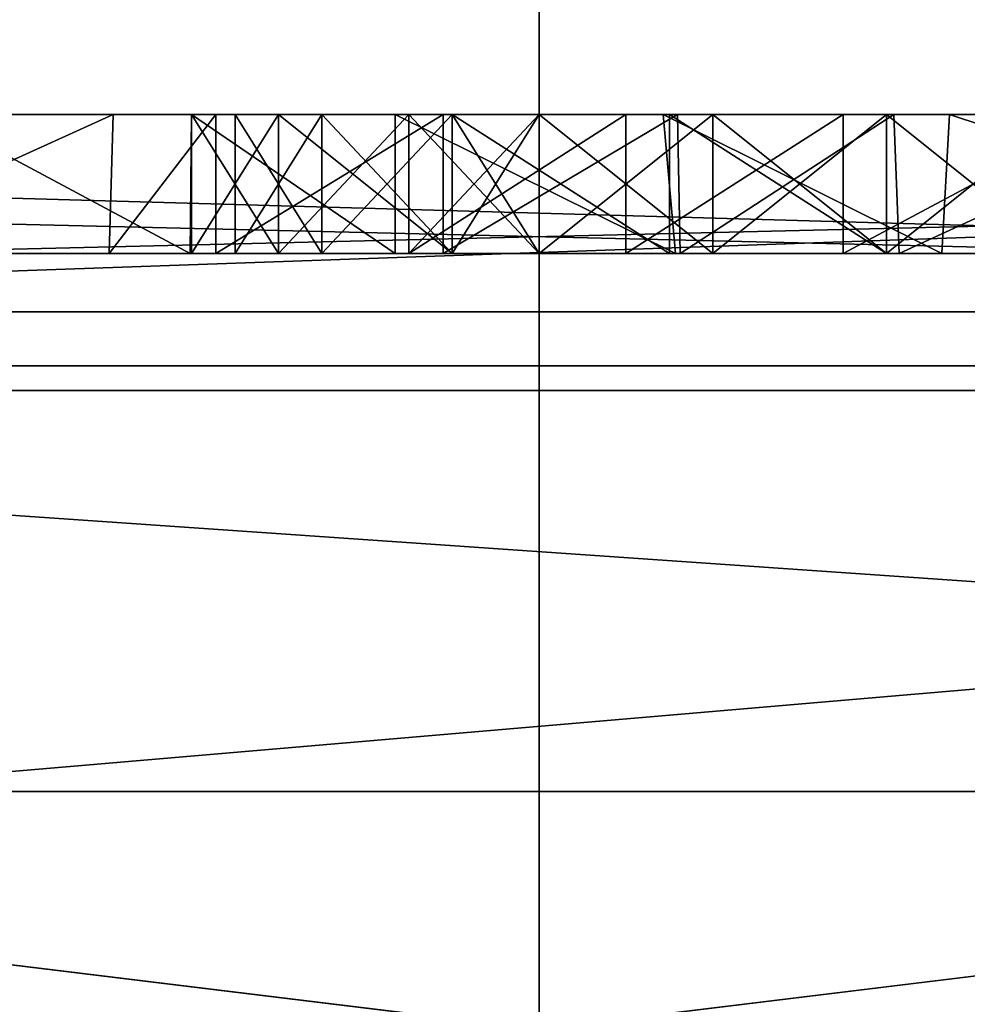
# Model space of a CAD drawing. Header units: millimetres. Extents: x -175 to 175, y 0 to 204.
# Tile 34 of 138: x -150.374 to -149.692, y 81.96 to 82.668. Entities that reach past the tile are written whole.
import ezdxf

# ---------------------------------------------------------------- set-up
doc = ezdxf.new("R2010")
doc.units = ezdxf.units.MM
doc.header["$LTSCALE"] = 65.185185
for name, color, linetype in [('1059', 7, 'CONTINUOUS'), ('1060', 7, 'CONTINUOUS'), ('1061', 7, 'CONTINUOUS'), ('1062', 7, 'CONTINUOUS'), ('1063', 7, 'CONTINUOUS'), ('1064', 7, 'CONTINUOUS'), ('1065', 7, 'CONTINUOUS'), ('1066', 7, 'CONTINUOUS'), ('1067', 7, 'CONTINUOUS'), ('1084', 7, 'CONTINUOUS'), ('1085', 7, 'CONTINUOUS'), ('1086', 7, 'CONTINUOUS'), ('1087', 7, 'CONTINUOUS'), ('1088', 7, 'CONTINUOUS'), ('1089', 7, 'CONTINUOUS'), ('1090', 7, 'CONTINUOUS'), ('1091', 7, 'CONTINUOUS'), ('1092', 7, 'CONTINUOUS'), ('1093', 7, 'CONTINUOUS'), ('1094', 7, 'CONTINUOUS'), ('1095', 7, 'CONTINUOUS'), ('1096', 7, 'CONTINUOUS'), ('1097', 7, 'CONTINUOUS'), ('1098', 7, 'CONTINUOUS'), ('1099', 7, 'CONTINUOUS'), ('1100', 7, 'CONTINUOUS'), ('1108', 7, 'CONTINUOUS'), ('1116', 7, 'CONTINUOUS'), ('1117', 7, 'CONTINUOUS'), ('1118', 7, 'CONTINUOUS'), ('1119', 7, 'CONTINUOUS'), ('1120', 7, 'CONTINUOUS'), ('1121', 7, 'CONTINUOUS'), ('1122', 7, 'CONTINUOUS'), ('1123', 7, 'CONTINUOUS'), ('1124', 7, 'CONTINUOUS'), ('1152', 7, 'CONTINUOUS'), ('1171', 7, 'CONTINUOUS'), ('1176', 7, 'CONTINUOUS'), ('1188', 7, 'CONTINUOUS'), ('1189', 7, 'CONTINUOUS'), ('1191', 7, 'CONTINUOUS'), ('1192', 7, 'CONTINUOUS'), ('1200', 7, 'CONTINUOUS'), ('1201', 7, 'CONTINUOUS'), ('857', 7, 'CONTINUOUS'), ('867', 7, 'CONTINUOUS'), ('875', 7, 'CONTINUOUS'), ('876', 7, 'CONTINUOUS'), ('900', 7, 'CONTINUOUS'), ('902', 7, 'CONTINUOUS'), ('903', 7, 'CONTINUOUS'), ('946', 7, 'CONTINUOUS'), ('947', 7, 'CONTINUOUS'), ('948', 7, 'CONTINUOUS'), ('949', 7, 'CONTINUOUS'), ('950', 7, 'CONTINUOUS'), ('954', 7, 'CONTINUOUS'), ('955', 7, 'CONTINUOUS')]:
    doc.layers.add(name, color=color, linetype=linetype)

msp = doc.modelspace()

# ---------------------------------------------------------------- linework, layer by layer
at = {"layer": '1059', "color": 7, "linetype": 'CONTINUOUS', "true_color": 0xe0f2ff}
for points in [[(-150, 82.5, 11.01596), (-150, 82.6, 11.01596), (-150.0625, 82.5, 10.98404), (-150, 82.5, 11.01596)], [(-150.0625, 82.5, 10.98404), (-150, 82.6, 11.01596), (-150.0625, 82.6, 10.98404), (-150.0625, 82.5, 10.98404)]]:
    msp.add_3dface(points, dxfattribs=at)
at = {"layer": '1060', "color": 7, "linetype": 'CONTINUOUS', "true_color": 0xe0f2ff}
for points in [[(-150.0625, 82.5, 10.98404), (-150.0625, 82.6, 10.98404), (-150.1875, 82.6, 10.8883), (-150.0625, 82.5, 10.98404)], [(-150.1875, 82.5, 10.8883), (-150.0625, 82.5, 10.98404), (-150.1875, 82.6, 10.8883), (-150.1875, 82.5, 10.8883)]]:
    msp.add_3dface(points, dxfattribs=at)
at = {"layer": '1061', "color": 7, "linetype": 'CONTINUOUS', "true_color": 0xe0f2ff}
for points in [[(-150.1875, 82.5, 10.8883), (-150.1875, 82.6, 10.8883), (-150.25, 82.6, 10.72872), (-150.1875, 82.5, 10.8883)], [(-150.25, 82.5, 10.72872), (-150.1875, 82.5, 10.8883), (-150.25, 82.6, 10.72872), (-150.25, 82.5, 10.72872)]]:
    msp.add_3dface(points, dxfattribs=at)
at = {"layer": '1062', "color": 7, "linetype": 'CONTINUOUS', "true_color": 0xe0f2ff}
for points in [[(-150.25, 82.5, 10.72872), (-150.25, 82.6, 10.72872), (-150.25, 82.5, 10.63298), (-150.25, 82.5, 10.72872)], [(-150.25, 82.5, 10.63298), (-150.25, 82.6, 10.72872), (-150.25, 82.6, 10.63298), (-150.25, 82.5, 10.63298)]]:
    msp.add_3dface(points, dxfattribs=at)
at = {"layer": '1063', "color": 7, "linetype": 'CONTINUOUS', "true_color": 0xe0f2ff}
for points in [[(-150.25, 82.5, 10.63298), (-150.25, 82.6, 10.63298), (-150.1875, 82.6, 10.4734), (-150.25, 82.5, 10.63298)], [(-150.1875, 82.5, 10.4734), (-150.25, 82.5, 10.63298), (-150.1875, 82.6, 10.4734), (-150.1875, 82.5, 10.4734)]]:
    msp.add_3dface(points, dxfattribs=at)
at = {"layer": '1064', "color": 7, "linetype": 'CONTINUOUS', "true_color": 0xe0f2ff}
for points in [[(-150.1875, 82.5, 10.4734), (-150.1875, 82.6, 10.4734), (-150.09375, 82.6, 10.37766), (-150.1875, 82.5, 10.4734)], [(-150.09375, 82.5, 10.37766), (-150.1875, 82.5, 10.4734), (-150.09375, 82.6, 10.37766), (-150.09375, 82.5, 10.37766)]]:
    msp.add_3dface(points, dxfattribs=at)
at = {"layer": '1065', "color": 7, "linetype": 'CONTINUOUS', "true_color": 0xe0f2ff}
for points in [[(-150.09375, 82.5, 10.37766), (-150.09375, 82.6, 10.37766), (-149.9375, 82.6, 10.28191), (-150.09375, 82.5, 10.37766)], [(-149.9375, 82.5, 10.28191), (-150.09375, 82.5, 10.37766), (-149.9375, 82.6, 10.28191), (-149.9375, 82.5, 10.28191)]]:
    msp.add_3dface(points, dxfattribs=at)
at = {"layer": '1066', "color": 7, "linetype": 'CONTINUOUS', "true_color": 0xe0f2ff}
for points in [[(-149.9375, 82.5, 10.28191), (-149.9375, 82.6, 10.28191), (-149.78125, 82.6, 10.25), (-149.9375, 82.5, 10.28191)], [(-149.78125, 82.5, 10.25), (-149.9375, 82.5, 10.28191), (-149.78125, 82.6, 10.25), (-149.78125, 82.5, 10.25)]]:
    msp.add_3dface(points, dxfattribs=at)
at = {"layer": '1067', "color": 7, "linetype": 'CONTINUOUS', "true_color": 0xe0f2ff}
for points in [[(-149.78125, 82.5, 10.25), (-149.78125, 82.6, 10.25), (-149.59375, 82.6, 10.25), (-149.78125, 82.5, 10.25)], [(-149.59375, 82.5, 10.25), (-149.78125, 82.5, 10.25), (-149.59375, 82.6, 10.25), (-149.59375, 82.5, 10.25)]]:
    msp.add_3dface(points, dxfattribs=at)
at = {"layer": '1084', "color": 7, "linetype": 'CONTINUOUS', "true_color": 0xe0f2ff}
for points in [[(-149.625, 82.5, 11.75), (-149.625, 82.6, 11.75), (-149.75, 82.6, 11.75), (-149.625, 82.5, 11.75)], [(-149.75, 82.5, 11.75), (-149.625, 82.5, 11.75), (-149.75, 82.6, 11.75), (-149.75, 82.5, 11.75)]]:
    msp.add_3dface(points, dxfattribs=at)
at = {"layer": '1085', "color": 7, "linetype": 'CONTINUOUS', "true_color": 0xe0f2ff}
for points in [[(-149.75, 82.5, 11.75), (-149.75, 82.6, 11.75), (-149.90625, 82.6, 11.71809), (-149.75, 82.5, 11.75)], [(-149.90625, 82.5, 11.71809), (-149.75, 82.5, 11.75), (-149.90625, 82.6, 11.71809), (-149.90625, 82.5, 11.71809)]]:
    msp.add_3dface(points, dxfattribs=at)
at = {"layer": '1086', "color": 7, "linetype": 'CONTINUOUS', "true_color": 0xe0f2ff}
for points in [[(-149.90625, 82.5, 11.71809), (-149.90625, 82.6, 11.71809), (-150.0625, 82.6, 11.62234), (-149.90625, 82.5, 11.71809)], [(-150.0625, 82.5, 11.62234), (-149.90625, 82.5, 11.71809), (-150.0625, 82.6, 11.62234), (-150.0625, 82.5, 11.62234)]]:
    msp.add_3dface(points, dxfattribs=at)
at = {"layer": '1087', "color": 7, "linetype": 'CONTINUOUS', "true_color": 0xe0f2ff}
for points in [[(-150.0625, 82.5, 11.62234), (-150.0625, 82.6, 11.62234), (-150.15625, 82.6, 11.5266), (-150.0625, 82.5, 11.62234)], [(-150.15625, 82.5, 11.5266), (-150.0625, 82.5, 11.62234), (-150.15625, 82.6, 11.5266), (-150.15625, 82.5, 11.5266)]]:
    msp.add_3dface(points, dxfattribs=at)
at = {"layer": '1088', "color": 7, "linetype": 'CONTINUOUS', "true_color": 0xe0f2ff}
for points in [[(-150.15625, 82.5, 11.5266), (-150.15625, 82.6, 11.5266), (-150.21875, 82.6, 11.36702), (-150.15625, 82.5, 11.5266)], [(-150.21875, 82.5, 11.36702), (-150.15625, 82.5, 11.5266), (-150.21875, 82.6, 11.36702), (-150.21875, 82.5, 11.36702)]]:
    msp.add_3dface(points, dxfattribs=at)
at = {"layer": '1089', "color": 7, "linetype": 'CONTINUOUS', "true_color": 0xe0f2ff}
for points in [[(-150.21875, 82.5, 11.36702), (-150.21875, 82.6, 11.36702), (-150.21875, 82.5, 11.27128), (-150.21875, 82.5, 11.36702)], [(-150.21875, 82.5, 11.27128), (-150.21875, 82.6, 11.36702), (-150.21875, 82.6, 11.27128), (-150.21875, 82.5, 11.27128)]]:
    msp.add_3dface(points, dxfattribs=at)
at = {"layer": '1090', "color": 7, "linetype": 'CONTINUOUS', "true_color": 0xe0f2ff}
for points in [[(-150.21875, 82.5, 11.27128), (-150.21875, 82.6, 11.27128), (-150.15625, 82.6, 11.14362), (-150.21875, 82.5, 11.27128)], [(-150.15625, 82.5, 11.14362), (-150.21875, 82.5, 11.27128), (-150.15625, 82.6, 11.14362), (-150.15625, 82.5, 11.14362)]]:
    msp.add_3dface(points, dxfattribs=at)
at = {"layer": '1091', "color": 7, "linetype": 'CONTINUOUS', "true_color": 0xe0f2ff}
for points in [[(-150.15625, 82.5, 11.14362), (-150.15625, 82.6, 11.14362), (-150.0625, 82.6, 11.04787), (-150.15625, 82.5, 11.14362)], [(-150.0625, 82.5, 11.04787), (-150.15625, 82.5, 11.14362), (-150.0625, 82.6, 11.04787), (-150.0625, 82.5, 11.04787)]]:
    msp.add_3dface(points, dxfattribs=at)
at = {"layer": '1092', "color": 7, "linetype": 'CONTINUOUS', "true_color": 0xe0f2ff}
for points in [[(-150, 82.6, 11.01596), (-150, 82.5, 11.01596), (-150.0625, 82.6, 11.04787), (-150, 82.6, 11.01596)], [(-150, 82.5, 11.01596), (-150.0625, 82.5, 11.04787), (-150.0625, 82.6, 11.04787), (-150, 82.5, 11.01596)]]:
    msp.add_3dface(points, dxfattribs=at)
at = {"layer": '1093', "color": 7, "linetype": 'CONTINUOUS', "true_color": 0xe0f2ff}
for points in [[(-149.75, 82.5, 10.40957), (-149.75, 82.6, 10.40957), (-149.875, 82.6, 10.44149), (-149.75, 82.5, 10.40957)], [(-149.875, 82.5, 10.44149), (-149.75, 82.5, 10.40957), (-149.875, 82.6, 10.44149), (-149.875, 82.5, 10.44149)]]:
    msp.add_3dface(points, dxfattribs=at)
at = {"layer": '1094', "color": 7, "linetype": 'CONTINUOUS', "true_color": 0xe0f2ff}
for points in [[(-149.875, 82.5, 10.44149), (-149.875, 82.6, 10.44149), (-150, 82.6, 10.50532), (-149.875, 82.5, 10.44149)], [(-150, 82.5, 10.50532), (-149.875, 82.5, 10.44149), (-150, 82.6, 10.50532), (-150, 82.5, 10.50532)]]:
    msp.add_3dface(points, dxfattribs=at)
at = {"layer": '1095', "color": 7, "linetype": 'CONTINUOUS', "true_color": 0xe0f2ff}
for points in [[(-150, 82.5, 10.50532), (-150, 82.6, 10.50532), (-150.09375, 82.6, 10.63298), (-150, 82.5, 10.50532)], [(-150.09375, 82.5, 10.63298), (-150, 82.5, 10.50532), (-150.09375, 82.6, 10.63298), (-150.09375, 82.5, 10.63298)]]:
    msp.add_3dface(points, dxfattribs=at)
at = {"layer": '1096', "color": 7, "linetype": 'CONTINUOUS', "true_color": 0xe0f2ff}
for points in [[(-150.09375, 82.5, 10.63298), (-150.09375, 82.6, 10.63298), (-150.09375, 82.5, 10.72872), (-150.09375, 82.5, 10.63298)], [(-150.09375, 82.5, 10.72872), (-150.09375, 82.6, 10.63298), (-150.09375, 82.6, 10.72872), (-150.09375, 82.5, 10.72872)]]:
    msp.add_3dface(points, dxfattribs=at)
at = {"layer": '1097', "color": 7, "linetype": 'CONTINUOUS', "true_color": 0xe0f2ff}
for points in [[(-150.09375, 82.5, 10.72872), (-150.09375, 82.6, 10.72872), (-150, 82.6, 10.85638), (-150.09375, 82.5, 10.72872)], [(-150, 82.5, 10.85638), (-150.09375, 82.5, 10.72872), (-150, 82.6, 10.85638), (-150, 82.5, 10.85638)]]:
    msp.add_3dface(points, dxfattribs=at)
at = {"layer": '1098', "color": 7, "linetype": 'CONTINUOUS', "true_color": 0xe0f2ff}
for points in [[(-150, 82.5, 10.85638), (-150, 82.6, 10.85638), (-149.875, 82.6, 10.92021), (-150, 82.5, 10.85638)], [(-149.875, 82.5, 10.92021), (-150, 82.5, 10.85638), (-149.875, 82.6, 10.92021), (-149.875, 82.5, 10.92021)]]:
    msp.add_3dface(points, dxfattribs=at)
at = {"layer": '1099', "color": 7, "linetype": 'CONTINUOUS', "true_color": 0xe0f2ff}
for points in [[(-149.875, 82.5, 10.92021), (-149.875, 82.6, 10.92021), (-149.75, 82.6, 10.95213), (-149.875, 82.5, 10.92021)], [(-149.75, 82.5, 10.95213), (-149.875, 82.5, 10.92021), (-149.75, 82.6, 10.95213), (-149.75, 82.5, 10.95213)]]:
    msp.add_3dface(points, dxfattribs=at)
at = {"layer": '1100', "color": 7, "linetype": 'CONTINUOUS', "true_color": 0xe0f2ff}
for points in [[(-149.75, 82.5, 10.95213), (-149.75, 82.6, 10.95213), (-149.625, 82.6, 10.95213), (-149.75, 82.5, 10.95213)], [(-149.625, 82.5, 10.95213), (-149.75, 82.5, 10.95213), (-149.625, 82.6, 10.95213), (-149.625, 82.5, 10.95213)]]:
    msp.add_3dface(points, dxfattribs=at)
at = {"layer": '1108', "color": 7, "linetype": 'CONTINUOUS', "true_color": 0xe0f2ff}
for points in [[(-149.75, 82.6, 10.40957), (-149.75, 82.5, 10.40957), (-149.625, 82.5, 10.40957), (-149.75, 82.6, 10.40957)], [(-149.75, 82.6, 10.40957), (-149.625, 82.5, 10.40957), (-149.625, 82.6, 10.40957), (-149.75, 82.6, 10.40957)]]:
    msp.add_3dface(points, dxfattribs=at)
at = {"layer": '1116', "color": 7, "linetype": 'CONTINUOUS', "true_color": 0xe0f2ff}
for points in [[(-149.625, 82.5, 11.07979), (-149.625, 82.6, 11.07979), (-149.75, 82.6, 11.07979), (-149.625, 82.5, 11.07979)], [(-149.75, 82.5, 11.07979), (-149.625, 82.5, 11.07979), (-149.75, 82.6, 11.07979), (-149.75, 82.5, 11.07979)]]:
    msp.add_3dface(points, dxfattribs=at)
at = {"layer": '1117', "color": 7, "linetype": 'CONTINUOUS', "true_color": 0xe0f2ff}
for points in [[(-149.75, 82.5, 11.07979), (-149.75, 82.6, 11.07979), (-149.875, 82.6, 11.1117), (-149.75, 82.5, 11.07979)], [(-149.875, 82.5, 11.1117), (-149.75, 82.5, 11.07979), (-149.875, 82.6, 11.1117), (-149.875, 82.5, 11.1117)]]:
    msp.add_3dface(points, dxfattribs=at)
at = {"layer": '1118', "color": 7, "linetype": 'CONTINUOUS', "true_color": 0xe0f2ff}
for points in [[(-149.875, 82.5, 11.1117), (-149.875, 82.6, 11.1117), (-150, 82.6, 11.20745), (-149.875, 82.5, 11.1117)], [(-150, 82.5, 11.20745), (-149.875, 82.5, 11.1117), (-150, 82.6, 11.20745), (-150, 82.5, 11.20745)]]:
    msp.add_3dface(points, dxfattribs=at)
at = {"layer": '1119', "color": 7, "linetype": 'CONTINUOUS', "true_color": 0xe0f2ff}
for points in [[(-150, 82.5, 11.20745), (-150, 82.6, 11.20745), (-150.0625, 82.6, 11.30319), (-150, 82.5, 11.20745)], [(-150.0625, 82.5, 11.30319), (-150, 82.5, 11.20745), (-150.0625, 82.6, 11.30319), (-150.0625, 82.5, 11.30319)]]:
    msp.add_3dface(points, dxfattribs=at)
at = {"layer": '1120', "color": 7, "linetype": 'CONTINUOUS', "true_color": 0xe0f2ff}
for points in [[(-150.0625, 82.5, 11.30319), (-150.0625, 82.6, 11.30319), (-150.0625, 82.5, 11.36702), (-150.0625, 82.5, 11.30319)], [(-150.0625, 82.5, 11.36702), (-150.0625, 82.6, 11.30319), (-150.0625, 82.6, 11.36702), (-150.0625, 82.5, 11.36702)]]:
    msp.add_3dface(points, dxfattribs=at)
at = {"layer": '1121', "color": 7, "linetype": 'CONTINUOUS', "true_color": 0xe0f2ff}
for points in [[(-150.0625, 82.5, 11.36702), (-150.0625, 82.6, 11.36702), (-150, 82.6, 11.46277), (-150.0625, 82.5, 11.36702)], [(-150, 82.5, 11.46277), (-150.0625, 82.5, 11.36702), (-150, 82.6, 11.46277), (-150, 82.5, 11.46277)]]:
    msp.add_3dface(points, dxfattribs=at)
at = {"layer": '1122', "color": 7, "linetype": 'CONTINUOUS', "true_color": 0xe0f2ff}
for points in [[(-150, 82.5, 11.46277), (-150, 82.6, 11.46277), (-149.875, 82.6, 11.55851), (-150, 82.5, 11.46277)], [(-149.875, 82.5, 11.55851), (-150, 82.5, 11.46277), (-149.875, 82.6, 11.55851), (-149.875, 82.5, 11.55851)]]:
    msp.add_3dface(points, dxfattribs=at)
at = {"layer": '1123', "color": 7, "linetype": 'CONTINUOUS', "true_color": 0xe0f2ff}
for points in [[(-149.875, 82.5, 11.55851), (-149.875, 82.6, 11.55851), (-149.75, 82.6, 11.59043), (-149.875, 82.5, 11.55851)], [(-149.75, 82.5, 11.59043), (-149.875, 82.5, 11.55851), (-149.75, 82.6, 11.59043), (-149.75, 82.5, 11.59043)]]:
    msp.add_3dface(points, dxfattribs=at)
at = {"layer": '1124', "color": 7, "linetype": 'CONTINUOUS', "true_color": 0xe0f2ff}
for points in [[(-149.625, 82.6, 11.59043), (-149.625, 82.5, 11.59043), (-149.75, 82.5, 11.59043), (-149.625, 82.6, 11.59043)], [(-149.625, 82.6, 11.59043), (-149.75, 82.5, 11.59043), (-149.75, 82.6, 11.59043), (-149.625, 82.6, 11.59043)]]:
    msp.add_3dface(points, dxfattribs=at)
at = {"layer": '1152', "color": 7, "linetype": 'CONTINUOUS', "true_color": 0xe0f2ff}
for points in [[(-153.70188, 82.6, 16.38685), (-146.29812, 82.6, 16.38684), (-153.91305, 82.41915, 16.92696), (-153.70188, 82.6, 16.38685)], [(-153.91305, 82.41915, 16.92696), (-146.29812, 82.6, 16.38684), (-146.08695, 82.41915, 16.92696), (-153.91305, 82.41915, 16.92696)], [(-150, 81.94202, 17.73949), (-158.86974, 81.94202, 15.36284), (-153.91305, 82.41915, 16.92696), (-150, 81.94202, 17.73949)], [(-150, 81.94202, 17.73949), (-153.91305, 82.41915, 16.92696), (-146.08695, 82.41915, 16.92696), (-150, 81.94202, 17.73949)], [(-141.13026, 81.94202, 15.36284), (-150, 81.94202, 17.73949), (-146.08695, 82.41915, 16.92696), (-141.13026, 81.94202, 15.36284)]]:
    msp.add_3dface(points, dxfattribs=at)
at = {"layer": '1171', "color": 7, "linetype": 'CONTINUOUS', "true_color": 0xe0f2ff}
for points in [[(-147.5, 82.6, -7.8275), (-147.5, 82.45815, -7.4786), (-152.5, 82.6, -7.8275), (-147.5, 82.6, -7.8275)], [(-152.5, 82.6, -7.8275), (-147.5, 82.45815, -7.4786), (-152.5, 82.45815, -7.4786), (-152.5, 82.6, -7.8275)], [(-147.5, 82.11309, -7.32767), (-152.5, 82.11309, -7.32767), (-152.5, 82.45815, -7.4786), (-147.5, 82.11309, -7.32767)], [(-147.5, 82.45815, -7.4786), (-147.5, 82.11309, -7.32767), (-152.5, 82.45815, -7.4786), (-147.5, 82.45815, -7.4786)]]:
    msp.add_3dface(points, dxfattribs=at)
at = {"layer": '1176', "color": 7, "linetype": 'CONTINUOUS', "true_color": 0xe0f2ff}
for points in [[(-152.82291, 82.6, 9.52233), (-152.82291, 82.40141, 9.03387), (-147.17709, 82.6, 9.52233), (-152.82291, 82.6, 9.52233)], [(-147.17709, 82.6, 9.52233), (-152.82291, 82.40141, 9.03387), (-147.17709, 82.40141, 9.03387), (-147.17709, 82.6, 9.52233)], [(-152.82291, 81.91832, 8.82257), (-147.17709, 81.91832, 8.82257), (-147.17709, 82.40141, 9.03387), (-152.82291, 81.91832, 8.82257)], [(-152.82291, 82.40141, 9.03387), (-152.82291, 81.91832, 8.82257), (-147.17709, 82.40141, 9.03387), (-152.82291, 82.40141, 9.03387)]]:
    msp.add_3dface(points, dxfattribs=at)
at = {"layer": '1188', "color": 7, "linetype": 'CONTINUOUS', "true_color": 0xe0f2ff}
for points in [[(-149.91065, 82.6, 14.49597), (-149.70454, 82.6, 14.54923), (-153.70188, 82.6, 16.38685), (-149.91065, 82.6, 14.49597)], [(-150.25008, 82.6, 14.5111), (-149.91065, 82.6, 14.49597), (-153.70188, 82.6, 16.38685), (-150.25008, 82.6, 14.5111)], [(-149.70454, 82.6, 14.54923), (-149.39422, 82.6, 14.46496), (-153.70188, 82.6, 16.38685), (-149.70454, 82.6, 14.54923)], [(-149.39422, 82.6, 14.46496), (-149.01442, 82.6, 14.32403), (-153.70188, 82.6, 16.38685), (-149.39422, 82.6, 14.46496)], [(-150.4381, 82.6, 14.54945), (-150.25008, 82.6, 14.5111), (-153.70188, 82.6, 16.38685), (-150.4381, 82.6, 14.54945)], [(-149.01442, 82.6, 14.32403), (-148.83799, 82.6, 14.47624), (-153.70188, 82.6, 16.38685), (-149.01442, 82.6, 14.32403)], [(-148.83799, 82.6, 14.47624), (-148.59619, 82.6, 14.54301), (-153.70188, 82.6, 16.38685), (-148.83799, 82.6, 14.47624)], [(-148.59619, 82.6, 14.54301), (-148.32611, 82.6, 14.5455), (-153.70188, 82.6, 16.38685), (-148.59619, 82.6, 14.54301)], [(-148.32611, 82.6, 14.5455), (-148.12866, 82.6, 14.48352), (-153.70188, 82.6, 16.38685), (-148.32611, 82.6, 14.5455)], [(-148.12866, 82.6, 14.48352), (-147.65592, 82.6, 14.929), (-153.70188, 82.6, 16.38685), (-148.12866, 82.6, 14.48352)], [(-147.65592, 82.6, 14.929), (-147.49433, 82.6, 14.929), (-153.70188, 82.6, 16.38685), (-147.65592, 82.6, 14.929)], [(-147.49433, 82.6, 14.929), (-146.29812, 82.6, 16.38684), (-153.70188, 82.6, 16.38685), (-147.49433, 82.6, 14.929)], [(-152.0625, 82.6, 10.25), (-152.82291, 82.6, 9.52233), (-147.17709, 82.6, 9.52233), (-152.0625, 82.6, 10.25)], [(-151.875, 82.6, 10.25), (-152.0625, 82.6, 10.25), (-147.17709, 82.6, 9.52233), (-151.875, 82.6, 10.25)], [(-151.15625, 82.6, 10.25), (-151.875, 82.6, 10.25), (-147.17709, 82.6, 9.52233), (-151.15625, 82.6, 10.25)], [(-150.96875, 82.6, 10.25), (-151.15625, 82.6, 10.25), (-147.17709, 82.6, 9.52233), (-150.96875, 82.6, 10.25)], [(-150.8125, 82.6, 10.28191), (-150.96875, 82.6, 10.25), (-147.17709, 82.6, 9.52233), (-150.8125, 82.6, 10.28191)], [(-150.65625, 82.6, 10.37766), (-150.8125, 82.6, 10.28191), (-147.17709, 82.6, 9.52233), (-150.65625, 82.6, 10.37766)], [(-150.5625, 82.6, 10.4734), (-150.65625, 82.6, 10.37766), (-149.9375, 82.6, 10.28191), (-150.5625, 82.6, 10.4734)], [(-149.9375, 82.6, 10.28191), (-150.65625, 82.6, 10.37766), (-147.17709, 82.6, 9.52233), (-149.9375, 82.6, 10.28191)], [(-150.5, 82.6, 10.63298), (-150.5625, 82.6, 10.4734), (-150.09375, 82.6, 10.37766), (-150.5, 82.6, 10.63298)], [(-150.09375, 82.6, 10.37766), (-150.5625, 82.6, 10.4734), (-149.9375, 82.6, 10.28191), (-150.09375, 82.6, 10.37766)], [(-150.30646, 82.6, 14.36569), (-150.52759, 82.6, 14.40523), (-150.5, 82.6, 10.72872), (-150.30646, 82.6, 14.36569)], [(-150.30646, 82.6, 14.36569), (-150.5, 82.6, 10.72872), (-150.25, 82.6, 10.63298), (-150.30646, 82.6, 14.36569)], [(-150.5, 82.6, 10.72872), (-150.5, 82.6, 10.63298), (-150.09375, 82.6, 10.37766), (-150.5, 82.6, 10.72872)], [(-150.25, 82.6, 10.63298), (-150.5, 82.6, 10.72872), (-150.1875, 82.6, 10.4734), (-150.25, 82.6, 10.63298)], [(-150.1875, 82.6, 10.4734), (-150.5, 82.6, 10.72872), (-150.09375, 82.6, 10.37766), (-150.1875, 82.6, 10.4734)], [(-150.23263, 82.6, 14.16444), (-150.30646, 82.6, 14.36569), (-150.23263, 82.6, 13.46357), (-150.23263, 82.6, 14.16444)], [(-150.23263, 82.6, 13.46357), (-150.30646, 82.6, 14.36569), (-150.25, 82.6, 10.72872), (-150.23263, 82.6, 13.46357)], [(-150.25, 82.6, 10.72872), (-150.30646, 82.6, 14.36569), (-150.25, 82.6, 10.63298), (-150.25, 82.6, 10.72872)], [(-150.10362, 82.6, 14.36193), (-149.91065, 82.6, 14.49597), (-150.25008, 82.6, 14.5111), (-150.10362, 82.6, 14.36193)], [(-150.23263, 82.6, 13.46357), (-150.25, 82.6, 10.72872), (-150.21875, 82.6, 11.27128), (-150.23263, 82.6, 13.46357)], [(-150.25, 82.6, 10.72872), (-150.1875, 82.6, 10.8883), (-150.21875, 82.6, 11.27128), (-150.25, 82.6, 10.72872)], [(-150.06905, 82.6, 13.46357), (-150.23263, 82.6, 13.46357), (-150.15625, 82.6, 11.5266), (-150.06905, 82.6, 13.46357)], [(-150.15625, 82.6, 11.5266), (-150.23263, 82.6, 13.46357), (-150.21875, 82.6, 11.36702), (-150.15625, 82.6, 11.5266)], [(-150.21875, 82.6, 11.36702), (-150.23263, 82.6, 13.46357), (-150.21875, 82.6, 11.27128), (-150.21875, 82.6, 11.36702)], [(-150.21875, 82.6, 11.27128), (-150.1875, 82.6, 10.8883), (-150.15625, 82.6, 11.14362), (-150.21875, 82.6, 11.27128)], [(-150.1875, 82.6, 10.8883), (-150.0625, 82.6, 10.98404), (-150.15625, 82.6, 11.14362), (-150.1875, 82.6, 10.8883)], [(-150.0625, 82.6, 11.62234), (-150.06905, 82.6, 13.46357), (-150.15625, 82.6, 11.5266), (-150.0625, 82.6, 11.62234)], [(-150.15625, 82.6, 11.14362), (-150.0625, 82.6, 10.98404), (-150.0625, 82.6, 11.04787), (-150.15625, 82.6, 11.14362)], [(-150.06905, 82.6, 14.22495), (-150.06905, 82.6, 13.46357), (-150.0625, 82.6, 11.62234), (-150.06905, 82.6, 14.22495)], [(-149.90035, 82.6, 14.35221), (-150.06905, 82.6, 14.22495), (-149.90625, 82.6, 11.71809), (-149.90035, 82.6, 14.35221)], [(-149.90625, 82.6, 11.71809), (-150.06905, 82.6, 14.22495), (-150.0625, 82.6, 11.62234), (-149.90625, 82.6, 11.71809)], [(-150.0625, 82.6, 10.98404), (-150, 82.6, 11.01596), (-150.0625, 82.6, 11.04787), (-150.0625, 82.6, 10.98404)], [(-149.78125, 82.6, 10.25), (-149.9375, 82.6, 10.28191), (-147.17709, 82.6, 9.52233), (-149.78125, 82.6, 10.25)], [(-149.75, 82.6, 11.75), (-149.90035, 82.6, 14.35221), (-149.90625, 82.6, 11.71809), (-149.75, 82.6, 11.75)], [(-149.74465, 82.6, 14.40562), (-149.90035, 82.6, 14.35221), (-149.75, 82.6, 11.75), (-149.74465, 82.6, 14.40562)], [(-149.59375, 82.6, 10.25), (-149.78125, 82.6, 10.25), (-147.17709, 82.6, 9.52233), (-149.59375, 82.6, 10.25)], [(-149.625, 82.6, 11.75), (-149.74465, 82.6, 14.40562), (-149.75, 82.6, 11.75), (-149.625, 82.6, 11.75)], [(-149.5236, 82.6, 14.36447), (-149.74465, 82.6, 14.40562), (-149.625, 82.6, 11.75), (-149.5236, 82.6, 14.36447)]]:
    msp.add_3dface(points, dxfattribs=at)
at = {"layer": '1189', "color": 7, "linetype": 'CONTINUOUS', "true_color": 0xe0f2ff}
for points in [[(-153.70188, 82.6, -16.38685), (-146.29812, 82.6, -16.38684), (-153.57097, 82.6, -7.72824), (-153.70188, 82.6, -16.38685)], [(-146.29812, 82.6, -16.38684), (-152.5, 82.6, -7.8275), (-153.57097, 82.6, -7.72824), (-146.29812, 82.6, -16.38684)], [(-146.29812, 82.6, -16.38684), (-147.5, 82.6, -7.8275), (-152.5, 82.6, -7.8275), (-146.29812, 82.6, -16.38684)]]:
    msp.add_3dface(points, dxfattribs=at)
at = {"layer": '1191', "color": 7, "linetype": 'CONTINUOUS', "true_color": 0xe0f2ff}
for points in [[(-150.09375, 82.6, 10.63298), (-150, 82.6, 10.50532), (-150.09375, 82.6, 10.72872), (-150.09375, 82.6, 10.63298)], [(-150.09375, 82.6, 10.72872), (-150, 82.6, 10.50532), (-150, 82.6, 10.85638), (-150.09375, 82.6, 10.72872)], [(-150, 82.6, 10.50532), (-149.875, 82.6, 10.44149), (-150, 82.6, 10.85638), (-150, 82.6, 10.50532)], [(-150, 82.6, 10.85638), (-149.875, 82.6, 10.44149), (-149.875, 82.6, 10.92021), (-150, 82.6, 10.85638)], [(-149.875, 82.6, 10.44149), (-149.75, 82.6, 10.40957), (-149.875, 82.6, 10.92021), (-149.875, 82.6, 10.44149)], [(-149.875, 82.6, 10.92021), (-149.75, 82.6, 10.40957), (-149.75, 82.6, 10.95213), (-149.875, 82.6, 10.92021)], [(-149.75, 82.6, 10.95213), (-149.75, 82.6, 10.40957), (-149.625, 82.6, 10.40957), (-149.75, 82.6, 10.95213)], [(-149.625, 82.6, 10.95213), (-149.75, 82.6, 10.95213), (-149.625, 82.6, 10.40957), (-149.625, 82.6, 10.95213)]]:
    msp.add_3dface(points, dxfattribs=at)
at = {"layer": '1192', "color": 7, "linetype": 'CONTINUOUS', "true_color": 0xe0f2ff}
for points in [[(-150.0625, 82.6, 11.30319), (-150, 82.6, 11.20745), (-150.0625, 82.6, 11.36702), (-150.0625, 82.6, 11.30319)], [(-150.0625, 82.6, 11.36702), (-150, 82.6, 11.20745), (-150, 82.6, 11.46277), (-150.0625, 82.6, 11.36702)], [(-150, 82.6, 11.20745), (-149.875, 82.6, 11.1117), (-150, 82.6, 11.46277), (-150, 82.6, 11.20745)], [(-150, 82.6, 11.46277), (-149.875, 82.6, 11.1117), (-149.875, 82.6, 11.55851), (-150, 82.6, 11.46277)], [(-149.875, 82.6, 11.1117), (-149.75, 82.6, 11.07979), (-149.875, 82.6, 11.55851), (-149.875, 82.6, 11.1117)], [(-149.875, 82.6, 11.55851), (-149.75, 82.6, 11.07979), (-149.75, 82.6, 11.59043), (-149.875, 82.6, 11.55851)], [(-149.625, 82.6, 11.07979), (-149.625, 82.6, 11.59043), (-149.75, 82.6, 11.59043), (-149.625, 82.6, 11.07979)], [(-149.75, 82.6, 11.07979), (-149.625, 82.6, 11.07979), (-149.75, 82.6, 11.59043), (-149.75, 82.6, 11.07979)]]:
    msp.add_3dface(points, dxfattribs=at)
at = {"layer": '1200', "color": 7, "linetype": 'CONTINUOUS', "true_color": 0xe0f2ff}
for points in [[(-150.52693, 82.5, 14.40533), (-150.30941, 82.5, 14.36803), (-150.4381, 82.5, 14.54945), (-150.52693, 82.5, 14.40533)], [(-150.30941, 82.5, 14.36803), (-150.25107, 82.5, 14.51164), (-150.4381, 82.5, 14.54945), (-150.30941, 82.5, 14.36803)], [(-150.30941, 82.5, 14.36803), (-150.23263, 82.5, 14.16444), (-150.25107, 82.5, 14.51164), (-150.30941, 82.5, 14.36803)], [(-150.23263, 82.5, 14.16444), (-150.10362, 82.5, 14.36193), (-150.25107, 82.5, 14.51164), (-150.23263, 82.5, 14.16444)], [(-150.23263, 82.5, 14.16444), (-150.23263, 82.5, 13.46357), (-150.06905, 82.5, 13.46357), (-150.23263, 82.5, 14.16444)], [(-150.23263, 82.5, 14.16444), (-150.06905, 82.5, 13.46357), (-150.10362, 82.5, 14.36193), (-150.23263, 82.5, 14.16444)], [(-150.06905, 82.5, 13.46357), (-150.06905, 82.5, 14.22495), (-150.10362, 82.5, 14.36193), (-150.06905, 82.5, 13.46357)], [(-150.06905, 82.5, 14.22495), (-149.90185, 82.5, 14.50033), (-150.10362, 82.5, 14.36193), (-150.06905, 82.5, 14.22495)], [(-150.06905, 82.5, 14.22495), (-149.8984, 82.5, 14.35327), (-149.90185, 82.5, 14.50033), (-150.06905, 82.5, 14.22495)], [(-149.8984, 82.5, 14.35327), (-149.74097, 82.5, 14.40616), (-149.90185, 82.5, 14.50033), (-149.8984, 82.5, 14.35327)], [(-149.74097, 82.5, 14.40616), (-149.71008, 82.5, 14.54893), (-149.90185, 82.5, 14.50033), (-149.74097, 82.5, 14.40616)], [(-149.74097, 82.5, 14.40616), (-149.51976, 82.5, 14.36129), (-149.71008, 82.5, 14.54893), (-149.74097, 82.5, 14.40616)], [(-149.51976, 82.5, 14.36129), (-149.40176, 82.5, 14.47167), (-149.71008, 82.5, 14.54893), (-149.51976, 82.5, 14.36129)]]:
    msp.add_3dface(points, dxfattribs=at)
at = {"layer": '1201', "color": 7, "linetype": 'CONTINUOUS', "true_color": 0xe0f2ff}
for points in [[(-150.1875, 82.5, 10.8883), (-150.25, 82.5, 10.72872), (-150, 82.5, 10.85638), (-150.1875, 82.5, 10.8883)], [(-150.25, 82.5, 10.72872), (-150.25, 82.5, 10.63298), (-150.09375, 82.5, 10.72872), (-150.25, 82.5, 10.72872)], [(-150.25, 82.5, 10.72872), (-150.09375, 82.5, 10.72872), (-150, 82.5, 10.85638), (-150.25, 82.5, 10.72872)], [(-150.25, 82.5, 10.63298), (-150.1875, 82.5, 10.4734), (-150.09375, 82.5, 10.63298), (-150.25, 82.5, 10.63298)], [(-150.25, 82.5, 10.63298), (-150.09375, 82.5, 10.63298), (-150.09375, 82.5, 10.72872), (-150.25, 82.5, 10.63298)], [(-150.15625, 82.5, 11.5266), (-150.21875, 82.5, 11.36702), (-150, 82.5, 11.46277), (-150.15625, 82.5, 11.5266)], [(-150.21875, 82.5, 11.36702), (-150.21875, 82.5, 11.27128), (-150.0625, 82.5, 11.36702), (-150.21875, 82.5, 11.36702)], [(-150.21875, 82.5, 11.36702), (-150.0625, 82.5, 11.36702), (-150, 82.5, 11.46277), (-150.21875, 82.5, 11.36702)], [(-150.21875, 82.5, 11.27128), (-150.15625, 82.5, 11.14362), (-150, 82.5, 11.20745), (-150.21875, 82.5, 11.27128)], [(-150.21875, 82.5, 11.27128), (-150, 82.5, 11.20745), (-150.0625, 82.5, 11.30319), (-150.21875, 82.5, 11.27128)], [(-150.21875, 82.5, 11.27128), (-150.0625, 82.5, 11.30319), (-150.0625, 82.5, 11.36702), (-150.21875, 82.5, 11.27128)], [(-150.0625, 82.5, 10.98404), (-150.1875, 82.5, 10.8883), (-149.75, 82.5, 10.95213), (-150.0625, 82.5, 10.98404)], [(-150.1875, 82.5, 10.8883), (-150, 82.5, 10.85638), (-149.875, 82.5, 10.92021), (-150.1875, 82.5, 10.8883)], [(-150.1875, 82.5, 10.8883), (-149.875, 82.5, 10.92021), (-149.75, 82.5, 10.95213), (-150.1875, 82.5, 10.8883)], [(-150.1875, 82.5, 10.4734), (-150.09375, 82.5, 10.37766), (-149.875, 82.5, 10.44149), (-150.1875, 82.5, 10.4734)], [(-150.1875, 82.5, 10.4734), (-149.875, 82.5, 10.44149), (-150, 82.5, 10.50532), (-150.1875, 82.5, 10.4734)], [(-150.1875, 82.5, 10.4734), (-150, 82.5, 10.50532), (-150.09375, 82.5, 10.63298), (-150.1875, 82.5, 10.4734)], [(-150.0625, 82.5, 11.62234), (-150.15625, 82.5, 11.5266), (-149.75, 82.5, 11.59043), (-150.0625, 82.5, 11.62234)], [(-150.15625, 82.5, 11.5266), (-150, 82.5, 11.46277), (-149.875, 82.5, 11.55851), (-150.15625, 82.5, 11.5266)], [(-150.15625, 82.5, 11.5266), (-149.875, 82.5, 11.55851), (-149.75, 82.5, 11.59043), (-150.15625, 82.5, 11.5266)], [(-150.15625, 82.5, 11.14362), (-150.0625, 82.5, 11.04787), (-149.875, 82.5, 11.1117), (-150.15625, 82.5, 11.14362)], [(-150.15625, 82.5, 11.14362), (-149.875, 82.5, 11.1117), (-150, 82.5, 11.20745), (-150.15625, 82.5, 11.14362)], [(-150.09375, 82.5, 10.37766), (-149.9375, 82.5, 10.28191), (-149.28125, 82.5, 10.37766), (-150.09375, 82.5, 10.37766)], [(-150.09375, 82.5, 10.37766), (-149.28125, 82.5, 10.37766), (-149.625, 82.5, 10.40957), (-150.09375, 82.5, 10.37766)], [(-150.09375, 82.5, 10.37766), (-149.75, 82.5, 10.40957), (-149.875, 82.5, 10.44149), (-150.09375, 82.5, 10.37766)], [(-149.75, 82.5, 10.40957), (-150.09375, 82.5, 10.37766), (-149.625, 82.5, 10.40957), (-149.75, 82.5, 10.40957)], [(-150, 82.5, 11.01596), (-150.0625, 82.5, 10.98404), (-149.375, 82.5, 11.01596), (-150, 82.5, 11.01596)], [(-150, 82.5, 11.01596), (-149.3125, 82.5, 11.04787), (-150.0625, 82.5, 11.04787), (-150, 82.5, 11.01596)], [(-150.0625, 82.5, 10.98404), (-149.3125, 82.5, 10.98404), (-149.375, 82.5, 11.01596), (-150.0625, 82.5, 10.98404)], [(-149.3125, 82.5, 10.98404), (-150.0625, 82.5, 10.98404), (-149.75, 82.5, 10.95213), (-149.3125, 82.5, 10.98404)], [(-150.0625, 82.5, 11.04787), (-149.3125, 82.5, 11.04787), (-149.625, 82.5, 11.07979), (-150.0625, 82.5, 11.04787)], [(-149.3125, 82.5, 11.62234), (-149.46875, 82.5, 11.71809), (-150.0625, 82.5, 11.62234), (-149.3125, 82.5, 11.62234)], [(-149.3125, 82.5, 11.62234), (-150.0625, 82.5, 11.62234), (-149.75, 82.5, 11.59043), (-149.3125, 82.5, 11.62234)], [(-149.46875, 82.5, 11.71809), (-149.90625, 82.5, 11.71809), (-150.0625, 82.5, 11.62234), (-149.46875, 82.5, 11.71809)], [(-150.0625, 82.5, 11.04787), (-149.625, 82.5, 11.07979), (-149.75, 82.5, 11.07979), (-150.0625, 82.5, 11.04787)], [(-150.0625, 82.5, 11.04787), (-149.75, 82.5, 11.07979), (-149.875, 82.5, 11.1117), (-150.0625, 82.5, 11.04787)], [(-150, 82.5, 11.01596), (-149.375, 82.5, 11.01596), (-149.3125, 82.5, 11.04787), (-150, 82.5, 11.01596)], [(-149.9375, 82.5, 10.28191), (-149.78125, 82.5, 10.25), (-149.4375, 82.5, 10.28191), (-149.9375, 82.5, 10.28191)], [(-149.9375, 82.5, 10.28191), (-149.4375, 82.5, 10.28191), (-149.28125, 82.5, 10.37766), (-149.9375, 82.5, 10.28191)], [(-149.46875, 82.5, 11.71809), (-149.625, 82.5, 11.75), (-149.90625, 82.5, 11.71809), (-149.46875, 82.5, 11.71809)], [(-149.625, 82.5, 11.75), (-149.75, 82.5, 11.75), (-149.90625, 82.5, 11.71809), (-149.625, 82.5, 11.75)], [(-149.78125, 82.5, 10.25), (-149.59375, 82.5, 10.25), (-149.4375, 82.5, 10.28191), (-149.78125, 82.5, 10.25)], [(-149.3125, 82.5, 10.98404), (-149.75, 82.5, 10.95213), (-149.625, 82.5, 10.95213), (-149.3125, 82.5, 10.98404)], [(-149.625, 82.5, 11.59043), (-149.3125, 82.5, 11.62234), (-149.75, 82.5, 11.59043), (-149.625, 82.5, 11.59043)]]:
    msp.add_3dface(points, dxfattribs=at)
at = {"layer": '857', "color": 7, "linetype": 'CONTINUOUS', "true_color": 0xe0f2ff}
for points in [[(-152.5, 70.57382, -7.0255), (-152.5, 82.11309, -7.32767), (-147.5, 70.57382, -7.0255), (-152.5, 70.57382, -7.0255)], [(-147.5, 70.57382, -7.0255), (-152.5, 82.11309, -7.32767), (-147.5, 82.11309, -7.32767), (-147.5, 70.57382, -7.0255)]]:
    msp.add_3dface(points, dxfattribs=at)
at = {"layer": '867', "color": 7, "linetype": 'CONTINUOUS', "true_color": 0xe0f2ff}
for points in [[(-155.17638, 84.1, -19.31852), (-150, 84.1, -20), (-155.17638, 79.6, -19.31852), (-155.17638, 84.1, -19.31852)], [(-155.17638, 79.6, -19.31852), (-150, 84.1, -20), (-150, 79.6, -20), (-155.17638, 79.6, -19.31852)], [(-150, 84.1, -20), (-144.82362, 84.1, -19.31852), (-150, 79.6, -20), (-150, 84.1, -20)], [(-150, 79.6, -20), (-144.82362, 84.1, -19.31852), (-144.82362, 79.6, -19.31852), (-150, 79.6, -20)]]:
    msp.add_3dface(points, dxfattribs=at)
at = {"layer": '875', "color": 7, "linetype": 'CONTINUOUS', "true_color": 0xe0f2ff}
for points in [[(-130.5, 83.1889, 40.25999), (-169.5, 83.1889, 40.25999), (-169.5, 80.12662, 24.86484), (-130.5, 83.1889, 40.25999)], [(-130.5, 83.1889, 40.25999), (-169.5, 80.12662, 24.86484), (-130.5, 80.12662, 24.86484), (-130.5, 83.1889, 40.25999)]]:
    msp.add_3dface(points, dxfattribs=at)
at = {"layer": '876', "color": 7, "linetype": 'CONTINUOUS', "true_color": 0xe0f2ff}
for points in [[(-153.91305, 82.41915, -16.92696), (-146.08695, 82.41915, -16.92696), (-153.70188, 82.6, -16.38685), (-153.91305, 82.41915, -16.92696)], [(-153.70188, 82.6, -16.38685), (-146.08695, 82.41915, -16.92696), (-146.29812, 82.6, -16.38684), (-153.70188, 82.6, -16.38685)], [(-158.86974, 81.94202, -15.36284), (-150, 81.94202, -17.73949), (-153.91305, 82.41915, -16.92696), (-158.86974, 81.94202, -15.36284)], [(-153.91305, 82.41915, -16.92696), (-150, 81.94202, -17.73949), (-146.08695, 82.41915, -16.92696), (-153.91305, 82.41915, -16.92696)], [(-150, 81.94202, -17.73949), (-141.13026, 81.94202, -15.36284), (-146.08695, 82.41915, -16.92696), (-150, 81.94202, -17.73949)]]:
    msp.add_3dface(points, dxfattribs=at)
at = {"layer": '900', "color": 7, "linetype": 'CONTINUOUS', "true_color": 0xe0f2ff}
for points in [[(-154.5, 82.6, 4.5), (-145.5, 82.6, 4.5), (-148.87348, 78.51153, 4.5), (-154.5, 82.6, 4.5)], [(-151.36617, 78.19486, 4.5), (-154.5, 82.6, 4.5), (-150.1336, 78.69575, 4.5), (-151.36617, 78.19486, 4.5)], [(-150.1336, 78.69575, 4.5), (-154.5, 82.6, 4.5), (-150.06755, 78.69999, 4.5), (-150.1336, 78.69575, 4.5)], [(-150.06755, 78.69999, 4.5), (-154.5, 82.6, 4.5), (-150.00132, 78.70077, 4.5), (-150.06755, 78.69999, 4.5)], [(-150.00132, 78.70077, 4.5), (-154.5, 82.6, 4.5), (-148.87348, 78.51153, 4.5), (-150.00132, 78.70077, 4.5)]]:
    msp.add_3dface(points, dxfattribs=at)
at = {"layer": '902', "color": 7, "linetype": 'CONTINUOUS', "true_color": 0xe0f2ff}
for points in [[(-145.5, 70.1, -4.5), (-145.5, 82.6, -4.5), (-154.5, 70.1, -4.5), (-145.5, 70.1, -4.5)], [(-145.5, 82.6, -4.5), (-154.5, 82.6, -4.5), (-154.5, 70.1, -4.5), (-145.5, 82.6, -4.5)]]:
    msp.add_3dface(points, dxfattribs=at)
at = {"layer": '903', "color": 7, "linetype": 'CONTINUOUS', "true_color": 0xe0f2ff}
for points in [[(-145.5, 82.6, -4.5), (-145.5, 82.6, 4.5), (-154.5, 82.6, -4.5), (-145.5, 82.6, -4.5)], [(-145.5, 82.6, 4.5), (-154.5, 82.6, 4.5), (-154.5, 82.6, -4.5), (-145.5, 82.6, 4.5)]]:
    msp.add_3dface(points, dxfattribs=at)
at = {"layer": '946', "color": 7, "linetype": 'CONTINUOUS', "true_color": 0xe0f2ff}
for points in [[(-150.52759, 82.6, 14.40523), (-150.30646, 82.6, 14.36569), (-150.52693, 82.5, 14.40533), (-150.52759, 82.6, 14.40523)], [(-150.52693, 82.5, 14.40533), (-150.30646, 82.6, 14.36569), (-150.30941, 82.5, 14.36803), (-150.52693, 82.5, 14.40533)], [(-150.30646, 82.6, 14.36569), (-150.23263, 82.6, 14.16444), (-150.30941, 82.5, 14.36803), (-150.30646, 82.6, 14.36569)], [(-150.30941, 82.5, 14.36803), (-150.23263, 82.6, 14.16444), (-150.23263, 82.5, 14.16444), (-150.30941, 82.5, 14.36803)]]:
    msp.add_3dface(points, dxfattribs=at)
at = {"layer": '947', "color": 7, "linetype": 'CONTINUOUS', "true_color": 0xe0f2ff}
for points in [[(-150.23263, 82.5, 14.16444), (-150.23263, 82.6, 14.16444), (-150.23263, 82.6, 13.46357), (-150.23263, 82.5, 14.16444)], [(-150.23263, 82.5, 13.46357), (-150.23263, 82.5, 14.16444), (-150.23263, 82.6, 13.46357), (-150.23263, 82.5, 13.46357)]]:
    msp.add_3dface(points, dxfattribs=at)
at = {"layer": '948', "color": 7, "linetype": 'CONTINUOUS', "true_color": 0xe0f2ff}
for points in [[(-150.23263, 82.5, 13.46357), (-150.23263, 82.6, 13.46357), (-150.06905, 82.6, 13.46357), (-150.23263, 82.5, 13.46357)], [(-150.23263, 82.5, 13.46357), (-150.06905, 82.6, 13.46357), (-150.06905, 82.5, 13.46357), (-150.23263, 82.5, 13.46357)]]:
    msp.add_3dface(points, dxfattribs=at)
at = {"layer": '949', "color": 7, "linetype": 'CONTINUOUS', "true_color": 0xe0f2ff}
for points in [[(-150.06905, 82.5, 13.46357), (-150.06905, 82.6, 13.46357), (-150.06905, 82.6, 14.22495), (-150.06905, 82.5, 13.46357)], [(-150.06905, 82.5, 14.22495), (-150.06905, 82.5, 13.46357), (-150.06905, 82.6, 14.22495), (-150.06905, 82.5, 14.22495)]]:
    msp.add_3dface(points, dxfattribs=at)
at = {"layer": '950', "color": 7, "linetype": 'CONTINUOUS', "true_color": 0xe0f2ff}
for points in [[(-150.06905, 82.5, 14.22495), (-150.06905, 82.6, 14.22495), (-149.90035, 82.6, 14.35221), (-150.06905, 82.5, 14.22495)], [(-150.06905, 82.5, 14.22495), (-149.90035, 82.6, 14.35221), (-149.8984, 82.5, 14.35327), (-150.06905, 82.5, 14.22495)], [(-149.90035, 82.6, 14.35221), (-149.74465, 82.6, 14.40562), (-149.8984, 82.5, 14.35327), (-149.90035, 82.6, 14.35221)], [(-149.8984, 82.5, 14.35327), (-149.74465, 82.6, 14.40562), (-149.74097, 82.5, 14.40616), (-149.8984, 82.5, 14.35327)], [(-149.74465, 82.6, 14.40562), (-149.5236, 82.6, 14.36447), (-149.74097, 82.5, 14.40616), (-149.74465, 82.6, 14.40562)], [(-149.74097, 82.5, 14.40616), (-149.5236, 82.6, 14.36447), (-149.51976, 82.5, 14.36129), (-149.74097, 82.5, 14.40616)]]:
    msp.add_3dface(points, dxfattribs=at)
at = {"layer": '954', "color": 7, "linetype": 'CONTINUOUS', "true_color": 0xe0f2ff}
for points in [[(-149.91065, 82.6, 14.49597), (-150.10362, 82.6, 14.36193), (-149.90185, 82.5, 14.50033), (-149.91065, 82.6, 14.49597)], [(-149.90185, 82.5, 14.50033), (-150.10362, 82.6, 14.36193), (-150.10362, 82.5, 14.36193), (-149.90185, 82.5, 14.50033)], [(-149.70454, 82.6, 14.54923), (-149.91065, 82.6, 14.49597), (-149.71008, 82.5, 14.54893), (-149.70454, 82.6, 14.54923)], [(-149.71008, 82.5, 14.54893), (-149.91065, 82.6, 14.49597), (-149.90185, 82.5, 14.50033), (-149.71008, 82.5, 14.54893)], [(-149.40176, 82.5, 14.47167), (-149.70454, 82.6, 14.54923), (-149.71008, 82.5, 14.54893), (-149.40176, 82.5, 14.47167)], [(-149.39422, 82.6, 14.46496), (-149.70454, 82.6, 14.54923), (-149.40176, 82.5, 14.47167), (-149.39422, 82.6, 14.46496)]]:
    msp.add_3dface(points, dxfattribs=at)
at = {"layer": '955', "color": 7, "linetype": 'CONTINUOUS', "true_color": 0xe0f2ff}
for points in [[(-150.25008, 82.6, 14.5111), (-150.4381, 82.6, 14.54945), (-150.25107, 82.5, 14.51164), (-150.25008, 82.6, 14.5111)], [(-150.25107, 82.5, 14.51164), (-150.4381, 82.6, 14.54945), (-150.4381, 82.5, 14.54945), (-150.25107, 82.5, 14.51164)], [(-150.10362, 82.5, 14.36193), (-150.25008, 82.6, 14.5111), (-150.25107, 82.5, 14.51164), (-150.10362, 82.5, 14.36193)], [(-150.10362, 82.5, 14.36193), (-150.10362, 82.6, 14.36193), (-150.25008, 82.6, 14.5111), (-150.10362, 82.5, 14.36193)]]:
    msp.add_3dface(points, dxfattribs=at)

doc.saveas('drawing.dxf')
